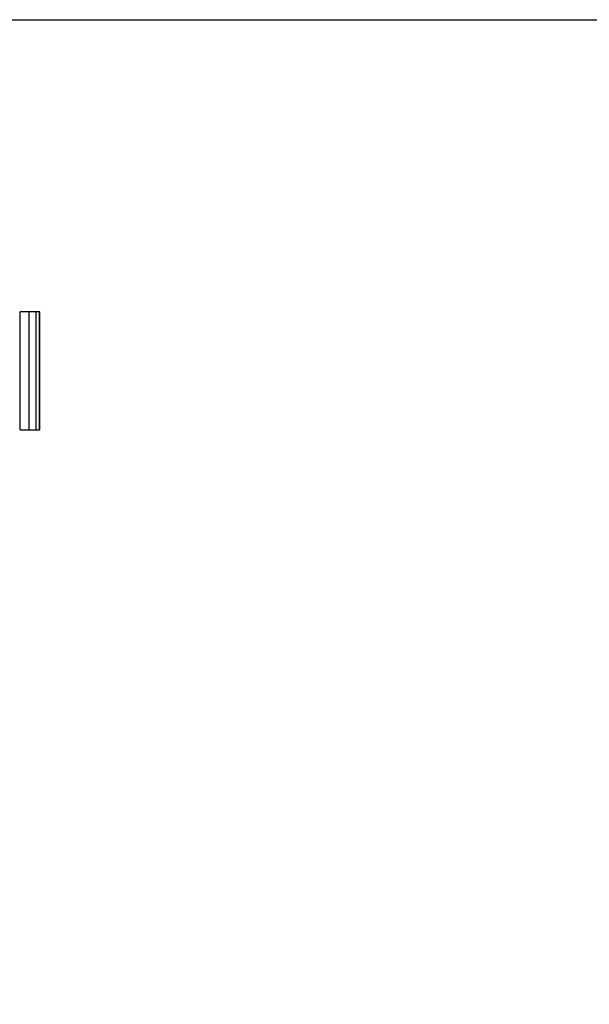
# Model space of a CAD drawing. Header units: millimetres. Extents: x 10 to 584, y 10 to 410.
# Tile 8 of 28: x 136 to 156, y 287 to 321. Entities that reach past the tile are written whole.
import ezdxf

# ---------------------------------------------------------------- set-up
doc = ezdxf.new("R2010")
doc.units = ezdxf.units.MM
doc.header["$LTSCALE"] = 2
doc.header["$PDSIZE"] = -1
doc.linetypes.add('SLD-实线', pattern=[0])
doc.layers.add('细实线层', color=7, linetype='SLD-实线')
doc.styles.add('SLDTEXTSTYLE1', font='txt')
doc.dimstyles.new('SLDDIMSTYLE8', dxfattribs={"dimtxt": 5, "dimasz": 5, "dimexe": 0, "dimexo": 0.0625, "dimgap": 1.25, "dimtad": 2, "dimrnd": 1e-09, "dimzin": 12, "dimdsep": 46, "dimtxsty": 'SLDTEXTSTYLE1', "dimsah": 1, "dimcen": 0.09, "dimadec": 0, "dimazin": 3, "dimtfac": 1, "dimtdec": 0, "dimtofl": 0, "dimtmove": 0, "dimatfit": 3, "dimfxl": 1, "dimfrac": 2, "dimtolj": 1, "dimtzin": 12, "dimarcsym": 0})

# ---------------------------------------------------------------- blocks, each defined once
blk = doc.blocks.new('_D_10')
at = {"layer": 'Defpoints', "color": 0}
for p in [(135.03, 320.718), (182.42, 240.023), (271.52, 240.023)]:
    blk.add_point(p, dxfattribs=at)
at = {"layer": '细实线层', "color": 0, "lineweight": -2}
for p, q in [((135.093, 320.718), (271.52, 320.718)), ((271.52, 315.718), (271.52, 245.023)), ((182.483, 240.023), (271.52, 240.023))]:
    blk.add_line(p, q, dxfattribs=at)
at = {"layer": '细实线层', "color": 0}
for points in [[(270.687, 315.718), (272.353, 315.718), (271.52, 320.718)], [(270.687, 245.023), (272.353, 245.023), (271.52, 240.023)]]:
    blk.add_solid(points, dxfattribs=at)
at = {"layer": '细实线层', "color": 0, "insert": (264.879, 280.661), "char_height": 5, "attachment_point": 2, "rotation": 90, "style": 'SLDTEXTSTYLE1'}
blk.add_mtext('\\A1;300%%p30', dxfattribs=at)

msp = doc.modelspace()

# ---------------------------------------------------------------- linework, layer by layer
at = {"color": 7, "linetype": 'SLD-实线', "lineweight": 25}
for p, q in [((136.498134, 306.79786), (136.498134, 310.79786)), ((136.803176, 310.79786), (136.498134, 310.79786)), ((136.803176, 306.79786), (136.803176, 310.79786)), ((137.035105, 310.79786), (136.803176, 310.79786)), ((137.035105, 306.79786), (137.035105, 310.79786)), ((137.15372, 310.79786), (137.035105, 310.79786)), ((137.15372, 306.79786), (137.15372, 310.79786)), ((137.157631, 310.79786), (137.15372, 310.79786)), ((137.157631, 306.79786), (137.157631, 310.79786)), ((136.498134, 306.79786), (136.803176, 306.79786)), ((136.803176, 306.79786), (137.035105, 306.79786)), ((137.035105, 306.79786), (137.15372, 306.79786)), ((137.15372, 306.79786), (137.157631, 306.79786))]:
    msp.add_line(p, q, dxfattribs=at)

# ---------------------------------------------------------------- dimensions: what is measured, and where the dimension line sits
at = {"layer": '细实线层'}
dim = msp.add_linear_dim(base=(271.520115, 240.022882), p1=(135.030115, 320.71786), p2=(182.420115, 240.022882), angle=90, text='300%%p30', dimstyle='SLDDIMSTYLE8', override={"dimtmove": 1}, dxfattribs=at)
dim.commit()
dim.dimension.update_dxf_attribs({"geometry": '_D_10', "text_midpoint": (271.520115, 280.661117), "dimtype": 160})

doc.saveas('drawing.dxf')
